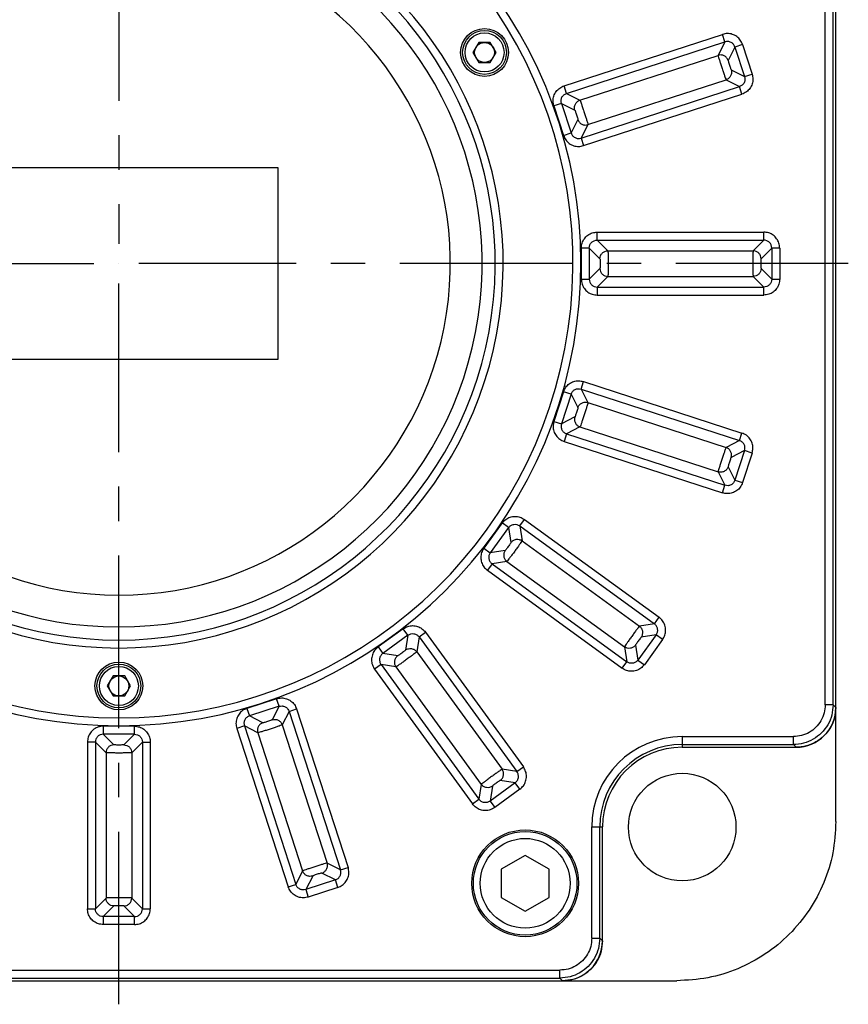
# Model space of a CAD drawing. Extents: x -74 to 556, y -98 to 347.
# Tile 3 of 26: x 65 to 107, y 171 to 220. Entities that reach past the tile are written whole.
import ezdxf

# ---------------------------------------------------------------- set-up
doc = ezdxf.new("R2010")
doc.units = 0
doc.header["$LTSCALE"] = 23.1
doc.header["$MEASUREMENT"] = 0
doc.linetypes.add('CENTER', pattern=[0.6, 0.375, -0.075, 0.075, -0.075])
doc.layers.get('0').update_dxf_attribs({"linetype": 'CONTINUOUS'})
doc.layers.add('DEFAULT_1', color=7, linetype='CENTER')

msp = doc.modelspace()

# ---------------------------------------------------------------- linework, layer by layer
at = {"color": 7, "linetype": 'Continuous'}
for p, q in [((106.169986, 179.742739), (106.169986, 235.764667)), ((105.633177, 185.608319), (105.633177, 229.899087)), ((106.032629, 185.608319), (106.032629, 229.899087)), ((92.525596, 216.678356), (100.477726, 219.262159)), ((100.601164, 218.882258), (100.477726, 219.262159)), ((88.2384, 218.853703), (87.949725, 218.353703)), ((88.82105, 218.853703), (88.2384, 218.853703)), ((89.109725, 218.353703), (88.82105, 218.853703)), ((92.649034, 216.298454), (100.601164, 218.882258)), ((100.601164, 218.882258), (100.257661, 218.208097)), ((101.104502, 218.625794), (100.761, 217.951633)), ((101.484404, 218.749232), (101.104502, 218.625794)), ((101.104502, 218.625794), (101.58699, 217.140849)), ((101.484404, 218.749232), (101.966892, 217.264286)), ((87.949725, 218.353703), (88.2384, 217.853703)), ((88.82105, 217.853703), (89.109725, 218.353703)), ((93.323195, 215.954952), (100.257661, 218.208097)), ((88.2384, 217.853703), (88.82105, 217.853703)), ((100.912829, 217.484351), (101.58699, 217.140849)), ((93.721899, 214.727868), (100.656365, 216.981012)), ((100.656365, 216.981012), (101.330527, 216.63751)), ((101.58699, 217.140849), (101.966892, 217.264286)), ((92.649034, 216.298454), (92.525596, 216.678356)), ((93.378396, 214.053706), (101.330527, 216.63751)), ((101.453964, 216.257609), (101.330527, 216.63751)), ((92.649034, 216.298454), (93.323195, 215.954952)), ((93.501834, 213.673805), (101.453964, 216.257609)), ((92.39257, 215.795116), (92.012668, 215.671678)), ((92.012668, 215.671678), (92.495157, 214.186733)), ((92.39257, 215.795116), (93.066731, 215.451613)), ((92.39257, 215.795116), (92.875058, 214.31017)), ((93.21856, 214.984331), (92.875058, 214.31017)), ((93.721899, 214.727868), (93.378396, 214.053706)), ((92.495157, 214.186733), (92.875058, 214.31017)), ((93.378396, 214.053706), (93.501834, 213.673805)), ((78.169986, 212.553703), (62.169986, 212.553703)), ((78.169986, 202.953703), (78.169986, 212.553703)), ((94.189304, 209.333289), (102.550668, 209.333289)), ((94.189304, 208.933837), (94.189304, 209.333289)), ((102.550668, 208.933837), (102.550668, 209.333289)), ((94.189304, 208.933837), (102.550668, 208.933837)), ((94.189304, 208.933837), (94.724322, 208.398819)), ((102.550668, 208.933837), (102.015651, 208.398819)), ((93.789852, 208.534385), (93.3904, 208.534385)), ((93.3904, 208.534385), (93.3904, 206.973021)), ((93.789852, 208.534385), (94.32487, 207.999368)), ((93.789852, 208.534385), (93.789852, 206.973021)), ((94.724322, 208.398819), (102.015651, 208.398819)), ((102.95012, 208.534385), (102.415103, 207.999368)), ((103.349572, 208.534385), (102.95012, 208.534385)), ((102.95012, 208.534385), (102.95012, 206.973021)), ((103.349572, 208.534385), (103.349572, 206.973021)), ((70.169946, 207.753703), (70.170026, 207.753703)), ((70.169986, 207.753663), (70.169986, 207.753743)), ((94.32487, 207.508038), (93.789852, 206.973021)), ((94.724322, 207.108586), (94.189304, 206.573569)), ((94.724322, 207.108586), (102.015651, 207.108586)), ((102.015651, 207.108586), (102.550668, 206.573569)), ((102.415103, 207.508038), (102.95012, 206.973021)), ((93.3904, 206.973021), (93.789852, 206.973021)), ((102.95012, 206.973021), (103.349572, 206.973021)), ((94.189304, 206.573569), (102.550668, 206.573569)), ((94.189304, 206.573569), (94.189304, 206.174117)), ((94.189304, 206.174117), (102.550668, 206.174117)), ((102.550668, 206.174117), (102.550668, 206.573569)), ((62.169986, 202.953703), (78.169986, 202.953703)), ((93.378396, 201.4537), (93.501834, 201.833601)), ((93.501834, 201.833601), (101.453964, 199.249797)), ((92.495157, 201.320673), (92.012668, 199.835727)), ((92.875058, 201.197236), (92.39257, 199.71229)), ((92.875058, 201.197236), (92.495157, 201.320673)), ((92.875058, 201.197236), (93.21856, 200.523074)), ((93.378396, 201.4537), (101.330527, 198.869896)), ((93.378396, 201.4537), (93.721899, 200.779538)), ((93.721899, 200.779538), (100.656365, 198.526394)), ((92.012668, 199.835727), (92.39257, 199.71229)), ((93.066731, 200.055792), (92.39257, 199.71229)), ((92.649034, 199.208951), (92.525596, 198.82905)), ((93.323195, 199.552454), (92.649034, 199.208951)), ((92.649034, 199.208951), (100.601164, 196.625148)), ((93.323195, 199.552454), (100.257661, 197.299309)), ((101.330527, 198.869896), (101.453964, 199.249797)), ((92.525596, 198.82905), (100.477726, 196.245246)), ((101.330527, 198.869896), (100.656365, 198.526394)), ((101.58699, 198.366557), (100.912829, 198.023055)), ((101.58699, 198.366557), (101.104502, 196.881612)), ((101.966892, 198.24312), (101.484404, 196.758174)), ((101.966892, 198.24312), (101.58699, 198.366557)), ((100.257661, 197.299309), (100.601164, 196.625148)), ((100.761, 197.555773), (101.104502, 196.881612)), ((101.104502, 196.881612), (101.484404, 196.758174)), ((100.477726, 196.245246), (100.601164, 196.625148)), ((89.414569, 194.736671), (88.496822, 193.473501)), ((89.737733, 194.501879), (89.414569, 194.736671)), ((90.295688, 194.590251), (90.53048, 194.913414)), ((90.53048, 194.913414), (97.294966, 189.998727)), ((89.737733, 194.501879), (88.819986, 193.238709)), ((89.737733, 194.501879), (89.856096, 193.754566)), ((90.295688, 194.590251), (97.060174, 189.675564)), ((90.295688, 194.590251), (90.414051, 193.842937)), ((90.414051, 193.842937), (96.31286, 189.557201)), ((88.496822, 193.473501), (88.819986, 193.238709)), ((89.567299, 193.357072), (88.819986, 193.238709)), ((89.655671, 192.799117), (88.908357, 192.680754)), ((89.655671, 192.799117), (95.55448, 188.513381)), ((88.908357, 192.680754), (88.673565, 192.35759)), ((88.673565, 192.35759), (95.438051, 187.442904)), ((88.908357, 192.680754), (95.672843, 187.766067)), ((97.060174, 189.675564), (97.294966, 189.998727)), ((84.450188, 189.426867), (83.187018, 188.50912)), ((84.68498, 189.103703), (84.450188, 189.426867)), ((97.060174, 189.675564), (96.31286, 189.557201)), ((84.68498, 189.103703), (83.42181, 188.185956)), ((84.68498, 189.103703), (84.566617, 188.35639)), ((85.242936, 189.015332), (85.124573, 188.268018)), ((85.242936, 189.015332), (85.566099, 189.250124)), ((85.242936, 189.015332), (90.157622, 182.250846)), ((85.566099, 189.250124), (90.480786, 182.485638)), ((97.148545, 189.117609), (96.230798, 187.854438)), ((97.148545, 189.117609), (96.401232, 188.999246)), ((97.471709, 188.882817), (96.553962, 187.619647)), ((97.471709, 188.882817), (97.148545, 189.117609)), ((83.187018, 188.50912), (83.42181, 188.185956)), ((95.55448, 188.513381), (95.672843, 187.766067)), ((96.112435, 188.601752), (96.230798, 187.854438)), ((84.169124, 188.067594), (83.42181, 188.185956)), ((85.124573, 188.268018), (89.410309, 182.369209)), ((96.230798, 187.854438), (96.553962, 187.619647)), ((83.333439, 187.628001), (83.010275, 187.393209)), ((83.010275, 187.393209), (87.924962, 180.628723)), ((84.080752, 187.509638), (83.333439, 187.628001)), ((83.333439, 187.628001), (88.248125, 180.863515)), ((84.080752, 187.509638), (88.366488, 181.610829)), ((95.438051, 187.442904), (95.672843, 187.766067)), ((69.878661, 187.053703), (69.589986, 186.553703)), ((70.461311, 187.053703), (69.878661, 187.053703)), ((70.749986, 186.553703), (70.461311, 187.053703)), ((69.589986, 186.553703), (69.878661, 186.053703)), ((70.461311, 186.053703), (70.749986, 186.553703)), ((69.878661, 186.053703), (70.461311, 186.053703)), ((78.087962, 185.911021), (76.603016, 185.428533)), ((78.211399, 185.53112), (78.087962, 185.911021)), ((76.603016, 185.428533), (76.726453, 185.048631)), ((78.211399, 185.53112), (76.726453, 185.048631)), ((78.211399, 185.53112), (77.867897, 184.856958)), ((78.714738, 185.274656), (79.094639, 185.398093)), ((79.094639, 185.398093), (81.678443, 177.445963)), ((106.032629, 185.608319), (105.633177, 185.608319)), ((106.032629, 185.608319), (106.169986, 185.470962)), ((77.400615, 184.705129), (76.726453, 185.048631)), ((78.714738, 185.274656), (78.371235, 184.600494)), ((78.714738, 185.274656), (81.298542, 177.322526)), ((70.950668, 184.533289), (69.389304, 184.533289)), ((69.389304, 184.533289), (69.389304, 184.133837)), ((70.950668, 184.133837), (70.950668, 184.533289)), ((76.46999, 184.545293), (76.090088, 184.421855)), ((76.090088, 184.421855), (78.673892, 176.469725)), ((77.144151, 184.20179), (76.46999, 184.545293)), ((76.46999, 184.545293), (79.053793, 176.593163)), ((78.371235, 184.600494), (80.62438, 177.666028)), ((70.950668, 184.133837), (69.389304, 184.133837)), ((69.924322, 183.598819), (69.389304, 184.133837)), ((70.950668, 184.133837), (70.415651, 183.598819)), ((77.144151, 184.20179), (79.397296, 177.267324)), ((98.449986, 184.010512), (104.03537, 184.010512)), ((98.449986, 184.010512), (98.449986, 183.473703)), ((104.03537, 183.61106), (104.03537, 184.010512)), ((68.989852, 183.734385), (68.5904, 183.734385)), ((68.5904, 183.734385), (68.5904, 175.373021)), ((69.52487, 183.199368), (68.989852, 183.734385)), ((68.989852, 183.734385), (68.989852, 175.373021)), ((71.35012, 183.734385), (70.815103, 183.199368)), ((71.35012, 183.734385), (71.749572, 183.734385)), ((71.35012, 183.734385), (71.35012, 175.373021)), ((71.749572, 183.734385), (71.749572, 175.373021)), ((98.449986, 183.61106), (104.03537, 183.61106)), ((98.449986, 183.473703), (104.172727, 183.473703)), ((104.03537, 183.61106), (104.172727, 183.473703)), ((69.52487, 183.199368), (69.52487, 175.908038)), ((70.815103, 183.199368), (70.815103, 175.908038)), ((90.157622, 182.250846), (90.480786, 182.485638)), ((90.157622, 182.250846), (89.410309, 182.369209)), ((88.366488, 181.610829), (88.248125, 180.863515)), ((90.069251, 181.692891), (88.80608, 180.775144)), ((88.924443, 181.522458), (88.80608, 180.775144)), ((90.069251, 181.692891), (89.321937, 181.811254)), ((90.304043, 181.369728), (90.069251, 181.692891)), ((90.304043, 181.369728), (89.040872, 180.451981)), ((87.924962, 180.628723), (88.248125, 180.863515)), ((88.80608, 180.775144), (89.040872, 180.451981)), ((93.913177, 179.473703), (94.449986, 179.473703)), ((93.913177, 173.888319), (93.913177, 179.473703)), ((94.312629, 173.888319), (94.312629, 179.473703)), ((94.449986, 173.750962), (94.449986, 179.473703)), ((90.569985, 178.046147), (89.369985, 177.353327)), ((91.769985, 177.353327), (90.569985, 178.046147)), ((81.298542, 177.322526), (80.62438, 177.666028)), ((81.298542, 177.322526), (81.678443, 177.445963)), ((79.397296, 177.267324), (79.053793, 176.593163)), ((79.900634, 177.01086), (79.557132, 176.336699)), ((81.042078, 176.819187), (80.367916, 177.162689)), ((89.369985, 177.353327), (89.369985, 175.938967)), ((91.769985, 175.938967), (91.769985, 177.353327)), ((78.673892, 176.469725), (79.053793, 176.593163)), ((81.042078, 176.819187), (79.557132, 176.336699)), ((81.165515, 176.439286), (81.042078, 176.819187)), ((79.557132, 176.336699), (79.680569, 175.956798)), ((81.165515, 176.439286), (79.680569, 175.956798)), ((69.52487, 175.908038), (68.989852, 175.373021)), ((69.924322, 175.508586), (69.389304, 174.973569)), ((70.950668, 174.973569), (70.415651, 175.508586)), ((71.35012, 175.373021), (70.815103, 175.908038)), ((89.369985, 175.938967), (90.569985, 175.246147)), ((90.569985, 175.246147), (91.769985, 175.938967)), ((68.5904, 175.373021), (68.989852, 175.373021)), ((70.950668, 174.973569), (69.389304, 174.973569)), ((69.389304, 174.973569), (69.389304, 174.574117)), ((70.950668, 174.574117), (70.950668, 174.973569)), ((71.35012, 175.373021), (71.749572, 175.373021)), ((70.950668, 174.574117), (69.389304, 174.574117)), ((93.913177, 173.888319), (94.312629, 173.888319)), ((94.312629, 173.888319), (94.449986, 173.750962)), ((48.024603, 172.290512), (92.31537, 172.290512)), ((92.31537, 171.89106), (92.31537, 172.290512)), ((42.159023, 171.753703), (98.18095, 171.753703)), ((48.024603, 171.89106), (92.31537, 171.89106)), ((92.31537, 171.89106), (92.452727, 171.753703))]:
    msp.add_line(p, q, dxfattribs=at)
for centre, radius in [((88.529725, 218.353703), 1.2), ((88.529725, 218.353703), 1.1), ((88.529725, 218.353703), 0.98), ((88.529725, 218.353703), 0.5), ((70.169986, 186.553703), 1.2), ((70.169986, 186.553703), 1.1), ((70.169986, 186.553703), 0.98), ((70.169986, 186.553703), 0.5), ((98.454258, 179.469432), 2.7), ((90.569985, 176.646147), 2.68), ((90.569985, 176.646147), 2.6), ((90.569985, 176.646147), 2.25359)]:
    msp.add_circle(centre, radius, dxfattribs=at)
for centre, radius, start, end in [((70.169986, 207.753703), 23.2, 110.1712713, 69.8287287), ((70.169986, 207.753703), 22.8, 111.6182724, 68.3817276), ((70.169986, 207.753703), 19.295733, 115.8062558, 64.1937442), ((70.169986, 207.753703), 18.896282, 115.8062558, 64.1937442), ((70.169986, 207.753703), 18.240939, 116.7843884, 63.2156116), ((70.169986, 207.753703), 16.643132, 117.1708144, 62.8291856), ((104.169986, 185.473703), 2, 270, 360), ((98.449986, 179.473703), 4.536809, 90, 180), ((98.449986, 179.473703), 4.137357, 90, 180), ((98.449986, 179.473703), 4, 90, 180), ((92.449986, 173.753703), 2, 270, 360)]:
    msp.add_arc(centre, radius, start, end, dxfattribs=at)
for points in [[(101.484404, 218.749232), (101.37081, 218.972227), (101.194142, 219.148927), (100.97167, 219.262277), (100.724875, 219.301334), (100.477726, 219.262159)], [(101.104502, 218.625794), (101.028351, 218.762529), (100.906279, 218.858926), (100.756541, 218.901021), (100.601164, 218.882258)], [(100.761, 217.951633), (100.684624, 218.087282), (100.562198, 218.183623), (100.412296, 218.22604), (100.257661, 218.208097)], [(100.257661, 218.208097), (100.268318, 218.161628), (100.300341, 218.051203), (100.350139, 217.889174), (100.412039, 217.694027), (100.479097, 217.487644), (100.543723, 217.293383), (100.598674, 217.133029), (100.637674, 217.02487), (100.656365, 216.981012)], [(100.912829, 217.484351), (100.930772, 217.329716), (100.888356, 217.179814), (100.792014, 217.057388), (100.656365, 216.981012)], [(100.761, 217.951633), (100.764476, 217.923838), (100.781562, 217.857431), (100.809131, 217.764953), (100.84204, 217.663669), (100.874094, 217.572648), (100.899304, 217.508881), (100.912829, 217.484351)], [(101.58699, 217.140849), (101.605753, 216.98547), (101.563656, 216.835729), (101.467256, 216.713658), (101.330527, 216.63751)], [(101.966892, 217.264286), (102.006066, 217.017109), (101.967, 216.770314), (101.853642, 216.547847), (101.676939, 216.371187), (101.453964, 216.257609)], [(92.012668, 215.671678), (91.973494, 215.918855), (92.01256, 216.16565), (92.125918, 216.388118), (92.302621, 216.564777), (92.525596, 216.678356)], [(92.39257, 215.795116), (92.373807, 215.950495), (92.415904, 216.100236), (92.512304, 216.222307), (92.649034, 216.298454)], [(93.066731, 215.451613), (93.048788, 215.606249), (93.091205, 215.75615), (93.187546, 215.878576), (93.323195, 215.954952)], [(93.323195, 215.954952), (93.341898, 215.911067), (93.380888, 215.802929), (93.435838, 215.642579), (93.500463, 215.448322), (93.567522, 215.241935), (93.629421, 215.046792), (93.679217, 214.884768), (93.711235, 214.774364), (93.721899, 214.727868)], [(93.066731, 215.451613), (93.080262, 215.427072), (93.105476, 215.363291), (93.137522, 215.272289), (93.170427, 215.171018), (93.197991, 215.078559), (93.215082, 215.012139), (93.21856, 214.984331)], [(93.21856, 214.984331), (93.294936, 214.848682), (93.417362, 214.752341), (93.567264, 214.709924), (93.721899, 214.727868)], [(92.495157, 214.186733), (92.60875, 213.963737), (92.785418, 213.787037), (93.00789, 213.673687), (93.254685, 213.63463), (93.501834, 213.673805)], [(92.875058, 214.31017), (92.951209, 214.173436), (93.073281, 214.077039), (93.223019, 214.034943), (93.378396, 214.053706)], [(93.3904, 208.534385), (93.429525, 208.78157), (93.542943, 209.004214), (93.719499, 209.180763), (93.942144, 209.294172), (94.189304, 209.333289)], [(103.349572, 208.534385), (103.310448, 208.781569), (103.19703, 209.004214), (103.020473, 209.180764), (102.797827, 209.294173), (102.550668, 209.333289)], [(93.789852, 208.534385), (93.820022, 208.687957), (93.906332, 208.81736), (94.035735, 208.903668), (94.189304, 208.933837)], [(102.95012, 208.534385), (102.919949, 208.68796), (102.83364, 208.817361), (102.704239, 208.903667), (102.550668, 208.933837)], [(94.32487, 207.999368), (94.35559, 208.151979), (94.442253, 208.281437), (94.57171, 208.3681), (94.724322, 208.398819)], [(94.724322, 208.398819), (94.728548, 208.351303), (94.732213, 208.236408), (94.734923, 208.066927), (94.736356, 207.862206), (94.736356, 207.645199), (94.734923, 207.440479), (94.732213, 207.270997), (94.728548, 207.156103), (94.724322, 207.108586)], [(102.015651, 208.398819), (102.011427, 208.351332), (102.007759, 208.236416), (102.00505, 208.066929), (102.003617, 207.862205), (102.003617, 207.645201), (102.00505, 207.440477), (102.007759, 207.27099), (102.011427, 207.156074), (102.015651, 207.108586)], [(102.415103, 207.999368), (102.384383, 208.151979), (102.29772, 208.281437), (102.168262, 208.3681), (102.015651, 208.398819)], [(94.32487, 207.999368), (94.330154, 207.971846), (94.334425, 207.903396), (94.336782, 207.806945), (94.336782, 207.700461), (94.334425, 207.60401), (94.330154, 207.53556), (94.32487, 207.508038)], [(102.415103, 207.999368), (102.409819, 207.971859), (102.405549, 207.903422), (102.403191, 207.806951), (102.403191, 207.700455), (102.405549, 207.603984), (102.409819, 207.535547), (102.415103, 207.508038)], [(94.32487, 207.508038), (94.35559, 207.355427), (94.442253, 207.225969), (94.57171, 207.139306), (94.724322, 207.108586)], [(102.415103, 207.508038), (102.384383, 207.355427), (102.29772, 207.225969), (102.168262, 207.139306), (102.015651, 207.108586)], [(93.3904, 206.973021), (93.429525, 206.725837), (93.542943, 206.503192), (93.7195, 206.326642), (93.942146, 206.213233), (94.189304, 206.174117)], [(93.789852, 206.973021), (93.820023, 206.819446), (93.906332, 206.690045), (94.035733, 206.603739), (94.189304, 206.573569)], [(102.95012, 206.973021), (102.91995, 206.819449), (102.833641, 206.690045), (102.704237, 206.603738), (102.550668, 206.573569)], [(103.349572, 206.973021), (103.310448, 206.725836), (103.19703, 206.503192), (103.020473, 206.326643), (102.797828, 206.213233), (102.550668, 206.174117)], [(92.495157, 201.320673), (92.60875, 201.54367), (92.785418, 201.720369), (93.00789, 201.833718), (93.254683, 201.872776), (93.501834, 201.833601)], [(92.875058, 201.197236), (92.951208, 201.333968), (93.073281, 201.430367), (93.223021, 201.472463), (93.378396, 201.4537)], [(93.21856, 200.523074), (93.294936, 200.658724), (93.417362, 200.755065), (93.567264, 200.797482), (93.721899, 200.779538)], [(93.721899, 200.779538), (93.711235, 200.733041), (93.679216, 200.622638), (93.629421, 200.460613), (93.567522, 200.26547), (93.500463, 200.059084), (93.435838, 199.864827), (93.380888, 199.704477), (93.341897, 199.596339), (93.323195, 199.552454)], [(93.21856, 200.523074), (93.215082, 200.495267), (93.197991, 200.428847), (93.170427, 200.336388), (93.137522, 200.235117), (93.105476, 200.144115), (93.080262, 200.080334), (93.066731, 200.055792)], [(92.012668, 199.835727), (91.973494, 199.588552), (92.01256, 199.341756), (92.125918, 199.119288), (92.302622, 198.942628), (92.525596, 198.82905)], [(92.39257, 199.71229), (92.373807, 199.556909), (92.415904, 199.40717), (92.512302, 199.285101), (92.649034, 199.208951)], [(93.066731, 200.055792), (93.048788, 199.901157), (93.091205, 199.751256), (93.187546, 199.62883), (93.323195, 199.552454)], [(101.966892, 198.24312), (102.006066, 198.490295), (101.967, 198.737092), (101.853642, 198.95956), (101.676938, 199.13622), (101.453964, 199.249797)], [(101.58699, 198.366557), (101.605753, 198.521939), (101.563656, 198.671677), (101.467258, 198.793747), (101.330527, 198.869896)], [(100.656365, 198.526394), (100.637674, 198.482536), (100.598674, 198.374377), (100.543723, 198.214023), (100.479097, 198.019762), (100.412039, 197.813379), (100.350139, 197.618231), (100.300341, 197.456203), (100.268318, 197.345777), (100.257661, 197.299309)], [(100.912829, 198.023055), (100.930772, 198.17769), (100.888356, 198.327592), (100.792014, 198.450018), (100.656365, 198.526394)], [(100.912829, 198.023055), (100.899304, 197.998525), (100.874094, 197.934758), (100.84204, 197.843737), (100.809131, 197.742453), (100.781562, 197.649975), (100.764476, 197.583568), (100.761, 197.555773)], [(100.761, 197.555773), (100.684624, 197.420124), (100.562198, 197.323783), (100.412296, 197.281366), (100.257661, 197.299309)], [(101.484404, 196.758174), (101.37081, 196.535178), (101.194142, 196.358479), (100.97167, 196.245129), (100.724877, 196.206072), (100.477726, 196.245246)], [(101.104502, 196.881612), (101.028352, 196.744879), (100.906279, 196.64848), (100.756539, 196.606385), (100.601164, 196.625148)], [(89.414569, 194.736671), (89.591513, 194.913651), (89.814137, 195.027108), (90.060747, 195.066163), (90.307531, 195.027045), (90.53048, 194.913414)], [(89.737733, 194.501879), (89.852408, 194.608388), (89.998296, 194.662346), (90.153715, 194.656109), (90.295688, 194.590251)], [(89.856096, 193.754566), (89.844194, 193.729194), (89.807415, 193.671306), (89.752629, 193.59189), (89.69004, 193.505744), (89.631441, 193.429098), (89.587752, 193.376231), (89.567299, 193.357072)], [(90.414051, 193.842937), (90.38954, 193.802011), (90.324972, 193.706905), (90.227546, 193.568199), (90.108374, 193.401734), (89.98082, 193.226172), (89.859329, 193.061392), (89.757518, 192.925871), (89.687019, 192.835074), (89.655671, 192.799117)], [(89.856096, 193.754566), (89.970651, 193.859974), (90.116856, 193.913768), (90.272529, 193.907787), (90.414051, 193.842937)], [(88.496822, 193.473501), (88.383184, 193.250529), (88.344073, 193.003739), (88.383138, 192.75713), (88.496602, 192.534512), (88.673565, 192.35759)], [(89.567299, 193.357072), (89.50245, 193.21555), (89.496468, 193.059877), (89.550262, 192.913672), (89.655671, 192.799117)], [(88.819986, 193.238709), (88.754126, 193.09673), (88.747891, 192.941312), (88.801849, 192.795428), (88.908357, 192.680754)], [(97.471709, 188.882817), (97.585347, 189.105789), (97.624458, 189.352578), (97.585394, 189.599188), (97.471929, 189.821806), (97.294966, 189.998727)], [(84.450188, 189.426867), (84.673162, 189.540506), (84.91995, 189.579616), (85.166559, 189.540552), (85.389176, 189.427088), (85.566099, 189.250124)], [(96.31286, 189.557201), (96.281531, 189.521266), (96.211017, 189.430452), (96.109203, 189.294927), (95.98771, 189.130144), (95.860158, 188.954584), (95.740984, 188.788117), (95.643554, 188.649406), (95.578975, 188.554281), (95.55448, 188.513381)], [(96.401232, 188.999246), (96.466081, 189.140768), (96.472063, 189.29644), (96.418269, 189.442645), (96.31286, 189.557201)], [(97.148545, 189.117609), (97.214405, 189.259587), (97.22064, 189.415006), (97.166682, 189.560889), (97.060174, 189.675564)], [(84.68498, 189.103703), (84.826956, 189.169563), (84.982377, 189.175798), (85.128263, 189.121839), (85.242936, 189.015332)], [(96.401232, 188.999246), (96.380788, 188.980096), (96.337107, 188.92724), (96.278495, 188.850579), (96.215898, 188.764422), (96.161101, 188.684989), (96.12433, 188.627113), (96.112435, 188.601752)], [(83.187018, 188.50912), (83.010039, 188.332177), (82.896581, 188.109552), (82.857527, 187.862941), (82.896645, 187.616157), (83.010275, 187.393209)], [(84.566617, 188.35639), (84.547458, 188.335938), (84.494591, 188.292248), (84.417946, 188.233649), (84.331799, 188.17106), (84.252383, 188.116274), (84.194495, 188.079495), (84.169124, 188.067594)], [(84.566617, 188.35639), (84.708139, 188.42124), (84.863812, 188.427221), (85.010017, 188.373427), (85.124573, 188.268018)], [(96.112435, 188.601752), (95.99788, 188.496344), (95.851675, 188.442549), (95.696002, 188.448531), (95.55448, 188.513381)], [(83.42181, 188.185956), (83.3153, 188.071279), (83.261343, 187.925393), (83.26758, 187.769976), (83.333439, 187.628001)], [(84.169124, 188.067594), (84.063715, 187.953038), (84.009921, 187.806833), (84.015902, 187.65116), (84.080752, 187.509638)], [(85.124573, 188.268018), (85.088615, 188.23667), (84.997818, 188.166171), (84.862297, 188.06436), (84.697517, 187.942869), (84.521955, 187.815315), (84.35549, 187.696143), (84.216784, 187.598717), (84.121678, 187.534149), (84.080752, 187.509638)], [(96.230798, 187.854438), (96.116123, 187.74793), (95.970235, 187.693972), (95.814816, 187.700209), (95.672843, 187.766067)], [(96.553962, 187.619647), (96.377018, 187.442667), (96.154394, 187.329209), (95.907784, 187.290155), (95.661, 187.329273), (95.438051, 187.442904)], [(78.087962, 185.911021), (78.335138, 185.950195), (78.581934, 185.911129), (78.804401, 185.797771), (78.981061, 185.621069), (79.094639, 185.398093)], [(76.603016, 185.428533), (76.380021, 185.31494), (76.203321, 185.138271), (76.089971, 184.915799), (76.050914, 184.669005), (76.090088, 184.421855)], [(78.211399, 185.53112), (78.366778, 185.549882), (78.516519, 185.507785), (78.63859, 185.411386), (78.714738, 185.274656)], [(106.032629, 185.608319), (105.96437, 185.091259), (105.764835, 184.609684), (105.447524, 184.196164), (105.034004, 183.878853), (104.552428, 183.679318), (104.03537, 183.61106)], [(105.633177, 185.608319), (105.579712, 185.198024), (105.420157, 184.810644), (105.165455, 184.478234), (104.833046, 184.223532), (104.445665, 184.063977), (104.03537, 184.010512)], [(106.169986, 185.470962), (106.1018, 184.95301), (105.90265, 184.472026), (105.585334, 184.058355), (105.171664, 183.74104), (104.690679, 183.541889), (104.172727, 183.473703)], [(76.726453, 185.048631), (76.589719, 184.97248), (76.493322, 184.850408), (76.451227, 184.70067), (76.46999, 184.545293)], [(77.867897, 184.856958), (77.843355, 184.843427), (77.779575, 184.818213), (77.688573, 184.786167), (77.587301, 184.753262), (77.494842, 184.725698), (77.428423, 184.708608), (77.400615, 184.705129)], [(77.867897, 184.856958), (78.022532, 184.874901), (78.172434, 184.832485), (78.29486, 184.736143), (78.371235, 184.600494)], [(69.389304, 184.533289), (69.142121, 184.494165), (68.919476, 184.380747), (68.742926, 184.20419), (68.629516, 183.981544), (68.5904, 183.734385)], [(70.950668, 184.533289), (71.197853, 184.494164), (71.420497, 184.380746), (71.597047, 184.20419), (71.710456, 183.981545), (71.749572, 183.734385)], [(77.400615, 184.705129), (77.264966, 184.628753), (77.168624, 184.506327), (77.126208, 184.356425), (77.144151, 184.20179)], [(78.371235, 184.600494), (78.32735, 184.581792), (78.219212, 184.542801), (78.058862, 184.487851), (77.864605, 184.423226), (77.658219, 184.356167), (77.463076, 184.294269), (77.301051, 184.244473), (77.190648, 184.212455), (77.144151, 184.20179)], [(69.389304, 184.133837), (69.23573, 184.103666), (69.106329, 184.017357), (69.020022, 183.887956), (68.989852, 183.734385)], [(70.950668, 184.133837), (71.10424, 184.103667), (71.233644, 184.017357), (71.319951, 183.887954), (71.35012, 183.734385)], [(69.924322, 183.598819), (69.77171, 183.5681), (69.642253, 183.481437), (69.55559, 183.351979), (69.52487, 183.199368)], [(70.415651, 183.598819), (70.388129, 183.593535), (70.319679, 183.589264), (70.223228, 183.586907), (70.116745, 183.586907), (70.020294, 183.589264), (69.951843, 183.593535), (69.924322, 183.598819)], [(70.415651, 183.598819), (70.568262, 183.5681), (70.69772, 183.481437), (70.784383, 183.351979), (70.815103, 183.199368)], [(70.815103, 183.199368), (70.767586, 183.195142), (70.652692, 183.191476), (70.48321, 183.188766), (70.27849, 183.187333), (70.061482, 183.187333), (69.856762, 183.188766), (69.687281, 183.191476), (69.572386, 183.195142), (69.52487, 183.199368)], [(90.304043, 181.369728), (90.481022, 181.54667), (90.59448, 181.769295), (90.633534, 182.015906), (90.594416, 182.262691), (90.480786, 182.485638)], [(89.410309, 182.369209), (89.369408, 182.344714), (89.274283, 182.280135), (89.135572, 182.182705), (88.969105, 182.063531), (88.793545, 181.935979), (88.628762, 181.814486), (88.493237, 181.712672), (88.402423, 181.642159), (88.366488, 181.610829)], [(89.321937, 181.811254), (89.427346, 181.925809), (89.48114, 182.072014), (89.475158, 182.227687), (89.410309, 182.369209)], [(90.069251, 181.692891), (90.175761, 181.807569), (90.229718, 181.953454), (90.223481, 182.108871), (90.157622, 182.250846)], [(88.924443, 181.522458), (88.782921, 181.457608), (88.627249, 181.451626), (88.481044, 181.50542), (88.366488, 181.610829)], [(89.321937, 181.811254), (89.296577, 181.799359), (89.2387, 181.762588), (89.159267, 181.707791), (89.07311, 181.645194), (88.996449, 181.586583), (88.943593, 181.542901), (88.924443, 181.522458)], [(89.040872, 180.451981), (88.817899, 180.338342), (88.571111, 180.299232), (88.324502, 180.338295), (88.101885, 180.451759), (87.924962, 180.628723)], [(88.80608, 180.775144), (88.664105, 180.709285), (88.508684, 180.703049), (88.362798, 180.757008), (88.248125, 180.863515)], [(106.169986, 179.742739), (106.016366, 178.181855), (105.561809, 176.682666), (104.824031, 175.30198), (103.831377, 174.092312), (102.621709, 173.099658), (101.241023, 172.36188), (99.741834, 171.907323), (98.18095, 171.753703)], [(80.62438, 177.666028), (80.577912, 177.655371), (80.467486, 177.623348), (80.305458, 177.57355), (80.11031, 177.51165), (79.903927, 177.444592), (79.709666, 177.379966), (79.549312, 177.325015), (79.441153, 177.286016), (79.397296, 177.267324)], [(80.367916, 177.162689), (80.503565, 177.239065), (80.599907, 177.361491), (80.642323, 177.511393), (80.62438, 177.666028)], [(81.165515, 176.439286), (81.38851, 176.552879), (81.56521, 176.729547), (81.67856, 176.952019), (81.717617, 177.198814), (81.678443, 177.445963)], [(79.900634, 177.01086), (79.745999, 176.992917), (79.596097, 177.035334), (79.473671, 177.131675), (79.397296, 177.267324)], [(80.367916, 177.162689), (80.340121, 177.159213), (80.273714, 177.142127), (80.181236, 177.114558), (80.079952, 177.081649), (79.988931, 177.049596), (79.925164, 177.024386), (79.900634, 177.01086)], [(81.042078, 176.819187), (81.178812, 176.895339), (81.275209, 177.01741), (81.317304, 177.167148), (81.298542, 177.322526)], [(79.680569, 175.956798), (79.433393, 175.917623), (79.186597, 175.956689), (78.96413, 176.070047), (78.78747, 176.24675), (78.673892, 176.469725)], [(79.557132, 176.336699), (79.401753, 176.317936), (79.252012, 176.360033), (79.129941, 176.456433), (79.053793, 176.593163)], [(70.815103, 175.908038), (70.767616, 175.912262), (70.652699, 175.91593), (70.483212, 175.918639), (70.278488, 175.920073), (70.061484, 175.920073), (69.85676, 175.918639), (69.687273, 175.91593), (69.572357, 175.912262), (69.52487, 175.908038)], [(69.924322, 175.508586), (69.77171, 175.539306), (69.642253, 175.625969), (69.55559, 175.755427), (69.52487, 175.908038)], [(70.415651, 175.508586), (70.388142, 175.51387), (70.319705, 175.518141), (70.223235, 175.520498), (70.116738, 175.520498), (70.020267, 175.518141), (69.95183, 175.51387), (69.924322, 175.508586)], [(70.415651, 175.508586), (70.568262, 175.539306), (70.69772, 175.625969), (70.784383, 175.755427), (70.815103, 175.908038)], [(69.389304, 174.574117), (69.14212, 174.613242), (68.919475, 174.726659), (68.742926, 174.903216), (68.629517, 175.125861), (68.5904, 175.373021)], [(69.389304, 174.973569), (69.235732, 175.003739), (69.106329, 175.090049), (69.020021, 175.219452), (68.989852, 175.373021)], [(70.950668, 174.973569), (71.104243, 175.00374), (71.233644, 175.090049), (71.319951, 175.21945), (71.35012, 175.373021)], [(70.950668, 174.574117), (71.197852, 174.613241), (71.420497, 174.726659), (71.597047, 174.903216), (71.710456, 175.125862), (71.749572, 175.373021)], [(94.312629, 173.888319), (94.24437, 173.371259), (94.044835, 172.889684), (93.727524, 172.476164), (93.314004, 172.158853), (92.832428, 171.959318), (92.31537, 171.89106)], [(93.913177, 173.888319), (93.859712, 173.478024), (93.700157, 173.090644), (93.445455, 172.758234), (93.113046, 172.503532), (92.725665, 172.343977), (92.31537, 172.290512)], [(94.449986, 173.750962), (94.3818, 173.23301), (94.18265, 172.752026), (93.865334, 172.338355), (93.451664, 172.02104), (92.970679, 171.821889), (92.452727, 171.753703)]]:
    msp.add_spline(points, degree=3, dxfattribs=at)
at = {"layer": 'DEFAULT_1', "color": 7, "linetype": 'CENTER'}
for p, q in [((70.169986, 266.174119), (70.169986, 208.753743)), ((32.524732, 207.753703), (69.169946, 207.753703)), ((106.79558, 207.753703), (71.170026, 207.753703)), ((70.169986, 170.57289), (70.169986, 206.753663))]:
    msp.add_line(p, q, dxfattribs=at)

doc.saveas('drawing.dxf')
